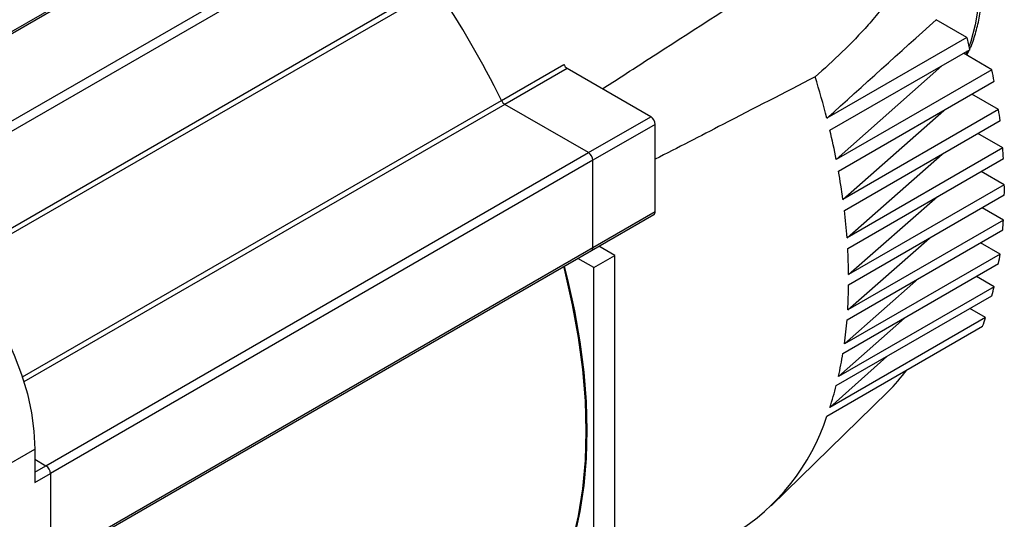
# Model space of a CAD drawing. Header units: millimetres. Extents: x 32176 to 34219, y 9943 to 11279.
# Tile 52 of 59: x 33508 to 33664, y 11085 to 11164. Entities that reach past the tile are written whole.
import ezdxf

# ---------------------------------------------------------------- set-up
doc = ezdxf.new("R2010")
doc.units = ezdxf.units.MM
doc.layers.add('Z_entity', color=7, linetype='Continuous')

msp = doc.modelspace()

# ---------------------------------------------------------------- linework, layer by layer
at = {"layer": 'Z_entity', "color": 7}
for p, q in [((33486.86, 11136.77), (33573.13, 11186.57)), ((33573.84, 11185.35), (33487.57, 11135.55)), ((33525.68, 11173.4), (33474.34, 11143.76)), ((33525.61, 11173.02), (33474.84, 11143.71)), ((33497.36, 11125.86), (33573.84, 11170.01)), ((33574.1, 11169.21), (33497.93, 11125.24)), ((33658.41, 11161.42), (33653.53, 11164.24)), ((33658.41, 11161.42), (33636.14, 11148.56)), ((33636.61, 11146.65), (33658.89, 11159.51)), ((33658.46, 11159.26), (33658.21, 11158.67)), ((33658.4, 11158.57), (33658.81, 11159.46)), ((33662.38, 11156.27), (33657.83, 11158.9)), ((33584.39, 11151.4), (33594.29, 11157.11)), ((33594.85, 11156.48), (33584.95, 11150.76)), ((33608.13, 11148.81), (33594.85, 11156.48)), ((33637.63, 11141.98), (33654.4, 11156.92)), ((33662.38, 11156.27), (33637.63, 11141.98)), ((33637.98, 11140.15), (33662.73, 11154.44)), ((33508.22, 11107.42), (33584.39, 11151.4)), ((33663.44, 11149.94), (33659.19, 11152.39)), ((33584.95, 11150.76), (33508.47, 11106.62)), ((33598.23, 11143.1), (33584.95, 11150.76)), ((33663.44, 11149.94), (33638.69, 11135.65)), ((33638.69, 11135.65), (33654.71, 11149.81)), ((33598.23, 11143.1), (33608.13, 11148.81)), ((33638.92, 11133.89), (33663.67, 11148.18)), ((33608.84, 11147.59), (33598.94, 11141.87)), ((33608.84, 11133.71), (33608.84, 11147.59)), ((33664.09, 11143.85), (33660.13, 11146.14)), ((33664.09, 11143.85), (33639.34, 11129.56)), ((33511.96, 11093.3), (33598.23, 11143.1)), ((33598.94, 11141.87), (33512.67, 11092.07)), ((33598.94, 11127.99), (33598.94, 11141.87)), ((33639.34, 11129.56), (33654.48, 11142.87)), ((33639.45, 11127.87), (33664.2, 11142.15)), ((33664.34, 11137.99), (33660.66, 11140.11)), ((33664.34, 11137.99), (33639.59, 11123.7)), ((33639.59, 11122.07), (33664.34, 11136.36)), ((33639.59, 11123.7), (33653.73, 11136.11)), ((33664.2, 11132.35), (33660.8, 11134.31)), ((33598.73, 11127.53), (33608.63, 11133.25)), ((33598.94, 11127.99), (33608.84, 11133.71)), ((33664.2, 11132.35), (33639.45, 11118.07)), ((33639.34, 11116.5), (33664.09, 11130.79)), ((33639.45, 11118.07), (33652.47, 11129.5)), ((33512.67, 11078.19), (33598.94, 11127.99)), ((33602.4, 11126.72), (33599.87, 11128.19)), ((33663.67, 11126.95), (33660.55, 11128.74)), ((33512.46, 11077.73), (33598.73, 11127.53)), ((33599.08, 11124.81), (33596.54, 11126.27)), ((33599.08, 11124.81), (33602.4, 11126.72)), ((33602.4, 11073.65), (33602.4, 11126.72)), ((33663.67, 11126.95), (33638.92, 11112.66)), ((33599.08, 11071.73), (33599.08, 11124.81)), ((33638.69, 11111.16), (33663.44, 11125.44)), ((33638.92, 11112.66), (33650.72, 11123.07)), ((33662.73, 11121.77), (33659.9, 11123.4)), ((33662.73, 11121.77), (33637.98, 11107.49)), ((33637.63, 11106.05), (33662.38, 11120.34)), ((33661.36, 11116.85), (33636.61, 11102.56)), ((33661.36, 11116.85), (33658.84, 11118.3)), ((33636.14, 11101.2), (33660.89, 11115.49)), ((33637.98, 11107.49), (33648.45, 11116.79)), ((33636.61, 11102.56), (33645.66, 11110.69)), ((33627.25, 11086.91), (33645.83, 11105.07)), ((33497.82, 11088.81), (33510.2, 11095.95)), ((33510.2, 11095.95), (33510.2, 11090.64)), ((33510.2, 11094.32), (33511.96, 11093.3)), ((33510.2, 11092.27), (33511.96, 11093.3)), ((33510.2, 11090.64), (33512.67, 11092.07)), ((33512.67, 11092.07), (33512.67, 11078.19))]:
    msp.add_line(p, q, dxfattribs=at)
at = {"layer": 'Z_entity', "color": 7, "flags": 128}
for points in [[(33638.46, 11218.19), (33641.04, 11215.62), (33643.53, 11212.84), (33645.91, 11209.89), (33648.15, 11206.77), (33650.26, 11203.52), (33652.2, 11200.16), (33653.96, 11196.71), (33655.53, 11193.2), (33656.9, 11189.67), (33658.06, 11186.12), (33659, 11182.6), (33659.71, 11179.13), (33660.19, 11175.74), (33660.43, 11172.44), (33660.43, 11169.27), (33660.19, 11166.25), (33659.71, 11163.41), (33659, 11160.76), (33658.76, 11160.05)], [(33488.98, 11132.69), (33491.36, 11131.17), (33493.7, 11129.35), (33495.99, 11127.27), (33498.19, 11124.95), (33500.27, 11122.42), (33502.21, 11119.71), (33503.98, 11116.86), (33505.57, 11113.89), (33506.94, 11110.86), (33508.09, 11107.79), (33509.01, 11104.73), (33509.66, 11101.71), (33510.06, 11098.77), (33510.2, 11095.95)], [(33593.04, 11073.73), (33594.5, 11077.34), (33595.71, 11081.2), (33596.66, 11085.3), (33597.33, 11089.61), (33597.74, 11094.11), (33597.88, 11098.8), (33597.74, 11103.64), (33597.33, 11108.62), (33596.66, 11113.71), (33595.71, 11118.89), (33594.5, 11124.15), (33594.29, 11124.97)], [(33594.29, 11124.97), (33594.5, 11124.15), (33595.71, 11118.89), (33596.66, 11113.71), (33597.33, 11108.62), (33597.74, 11103.64), (33597.88, 11098.8), (33597.74, 11094.11), (33597.33, 11089.61), (33596.66, 11085.3), (33595.71, 11081.2), (33594.5, 11077.34), (33593.04, 11073.73)], [(33593.65, 11074.87), (33594.97, 11078.36), (33596.06, 11082.08), (33596.92, 11086.01), (33597.53, 11090.13), (33597.9, 11094.43), (33598.02, 11098.88), (33597.9, 11103.48), (33597.53, 11108.2), (33596.92, 11113.02), (33596.06, 11117.94), (33594.97, 11122.92), (33594.43, 11125.05)]]:
    msp.add_lwpolyline(points, dxfattribs=at)
at = {"layer": 'Z_entity', "color": 7}
for centre, radius, start, end in [((33447.15, 11084.04), 152.87, 26.1412, 33.8588), ((33538.58, 11130.74), 123.7, 13.4501, 14.3593), ((33595.64, 11157.74), 1.49, 204.9831, 237.7074), ((33550.63, 11134.25), 113.9, 10.2071, 11.1452), ((33510.7, 11116.41), 129.49, 14.3751, 17.4103), ((33585.74, 11152.02), 1.49, 204.9831, 237.7074), ((33560.66, 11135.84), 103.74, 6.8289, 7.8111), ((33607.3, 11147.52), 1.54, 2.6055, 57.3945), ((33521.02, 11118.99), 118.86, 11.1548, 13.4595), ((33570.85, 11136.84), 93.51, 3.26, 4.3027), ((33597.4, 11141.8), 1.54, 2.6055, 57.3945), ((33530.86, 11120.84), 108.84, 7.8224, 10.2182), ((33580.9, 11137.17), 83.45, 359.4393, 0.5607), ((33608.36, 11133.64), 0.48, 304.0564, 7.2558), ((33541.01, 11122.14), 98.61, 4.3159, 6.842), ((33590.56, 11136.84), 73.78, 355.2967, 356.5178), ((33598.45, 11127.94), 0.493, 305.0133, 6.2988), ((33598.46, 11127.93), 0.48, 304.0564, 7.2558), ((33551.16, 11122.81), 88.43, 0.5761, 3.2754), ((33599.6, 11135.84), 64.68, 350.7499, 352.0957), ((33561.05, 11122.81), 78.54, 356.5359, 359.4573), ((33607.8, 11134.25), 56.33, 345.7017, 347.2017), ((33614.97, 11132.17), 48.86, 340.0371, 341.726), ((33570.43, 11122.14), 69.14, 352.1168, 355.3177), ((33579.08, 11120.84), 60.39, 347.2263, 350.7745), ((33624.5, 11126.85), 30.49, 314.4025, 323.1418), ((33586.78, 11118.99), 52.47, 341.7543, 345.73), ((33603.34, 11111.81), 34.47, 301.3209, 342.0676), ((33511.14, 11092), 1.54, 2.6055, 57.3945)]:
    msp.add_arc(centre, radius, start, end, dxfattribs=at)
for points, knots in [([(33658.87, 11159.59), (33658.93, 11159.73), (33659.32, 11160.57), (33659.85, 11162.3), (33660.45, 11164.76), (33660.84, 11167.37), (33661.04, 11170.1), (33661.05, 11172.94), (33660.87, 11175.85), (33660.51, 11178.84), (33659.96, 11181.86), (33659.24, 11184.9), (33658.36, 11187.93), (33657.35, 11190.88), (33656.26, 11193.66), (33655.21, 11196.05), (33654.19, 11198.18), (33653.16, 11200.19), (33652.38, 11201.57), (33651.97, 11202.28)], [0, 0, 0, 0, 0.012545, 0.080216, 0.148011, 0.215831, 0.283598, 0.35124, 0.418702, 0.485928, 0.552836, 0.619279, 0.68498, 0.749327, 0.810675, 0.865733, 0.906064, 0.951268, 1, 1, 1, 1]), ([(33628.17, 11171.11), (33629.8, 11171.94), (33631.44, 11172.72), (33634.77, 11174.16), (33636.46, 11174.81), (33639.03, 11175.64), (33639.9, 11175.89), (33641.65, 11176.32), (33642.53, 11176.5), (33643.88, 11176.65), (33644.33, 11176.69), (33645.24, 11176.7), (33645.7, 11176.68), (33646.38, 11176.57), (33646.61, 11176.52), (33647.07, 11176.39), (33647.3, 11176.3), (33647.75, 11176.06), (33647.96, 11175.91), (33648.26, 11175.6), (33648.36, 11175.48), (33648.53, 11175.21), (33648.6, 11175.07), (33648.71, 11174.75), (33648.76, 11174.58), (33648.81, 11174.25), (33648.82, 11174.07), (33648.82, 11173.57), (33648.78, 11173.24), (33648.65, 11172.62), (33648.57, 11172.33), (33648.38, 11171.76), (33648.27, 11171.49), (33648.04, 11170.95), (33647.92, 11170.69), (33647.66, 11170.19), (33647.53, 11169.95), (33647.12, 11169.23), (33646.84, 11168.77), (33645.95, 11167.43), (33645.33, 11166.59), (33644.04, 11164.97), (33643.38, 11164.18), (33641.36, 11161.91), (33639.98, 11160.48), (33637.15, 11157.74), (33635.72, 11156.42), (33634.26, 11155.15)], [0, 0, 0, 0, 0.125, 0.125, 0.25, 0.25, 0.3125, 0.3125, 0.375, 0.375, 0.40625, 0.40625, 0.4375, 0.4375, 0.453125, 0.453125, 0.46875, 0.46875, 0.484375, 0.484375, 0.492187, 0.492187, 0.5, 0.5, 0.507812, 0.507812, 0.515625, 0.515625, 0.53125, 0.53125, 0.546875, 0.546875, 0.5625, 0.5625, 0.578125, 0.578125, 0.59375, 0.59375, 0.625, 0.625, 0.6875, 0.6875, 0.75, 0.75, 0.875, 0.875, 1, 1, 1, 1]), ([(33600.46, 11153.24), (33603.33, 11155.1), (33612.57, 11161.07), (33621.81, 11167.02), (33628.17, 11171.11)], [0, 0, 0, 0, 0.311638, 1, 1, 1, 1]), ([(33634.26, 11155.15), (33629.37, 11152.62), (33620.9, 11148.24), (33612.42, 11143.88), (33608.84, 11142.04)], [0, 0, 0, 0, 0.577269, 1, 1, 1, 1])]:
    msp.add_open_spline(points, degree=3, knots=knots, dxfattribs=at)
msp.add_open_spline([(33636.14, 11148.56), (33641.95, 11153.78), (33647.74, 11159.01), (33653.53, 11164.24)], degree=3, dxfattribs=at)

doc.saveas('drawing.dxf')
